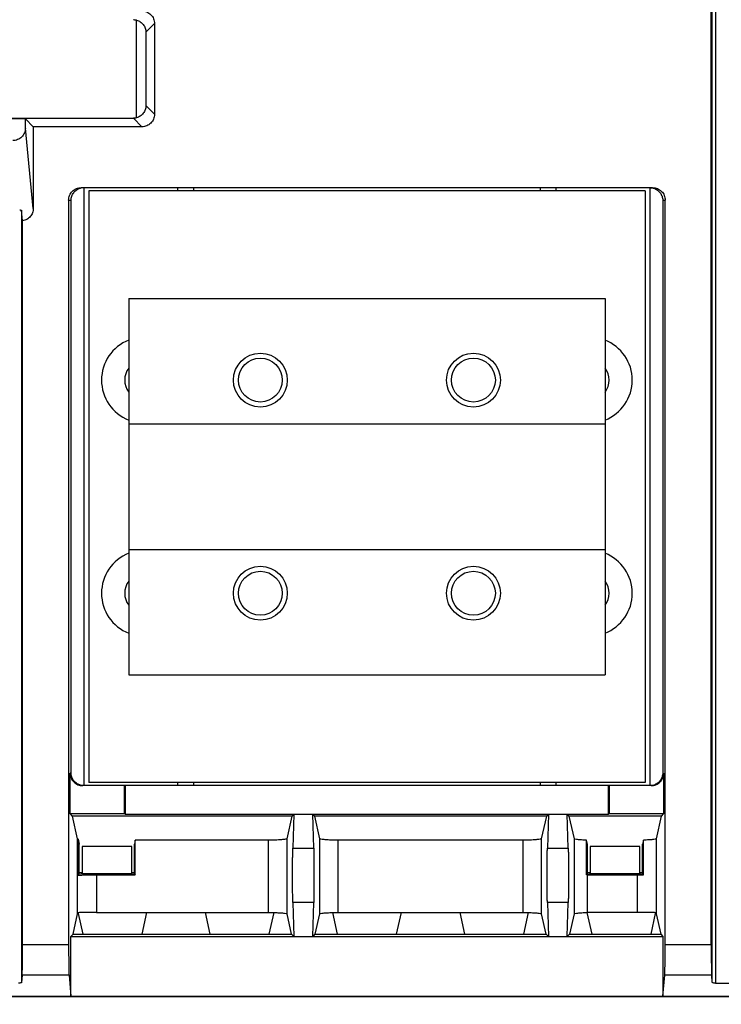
# Model space of a CAD drawing. Extents: x 0 to 17, y 0 to 11.
# Tile 11 of 67: x 2.724 to 3.349, y 7.757 to 8.633. Entities that reach past the tile are written whole.
import ezdxf

# ---------------------------------------------------------------- set-up
doc = ezdxf.new("R2010")
doc.units = 0
doc.header["$LTSCALE"] = 0.935
doc.layers.get('0').update_dxf_attribs({"linetype": 'CONTINUOUS'})

msp = doc.modelspace()

# ---------------------------------------------------------------- linework, layer by layer
at = {"color": 7, "linetype": 'CONTINUOUS'}
for p, q in [((3.34081, 7.77607), (3.3408, 9.40219)), ((3.34359, 9.40276), (3.34359, 7.7755)), ((3.33988, 7.80975), (3.33988, 9.3685)), ((2.82843, 8.54551), (2.82843, 8.63244)), ((2.83668, 8.62166), (2.84434, 8.62932)), ((2.83668, 8.62166), (2.83668, 8.55628)), ((2.84434, 8.62932), (2.84434, 8.54862)), ((2.84434, 8.54862), (2.83668, 8.55628)), ((2.59986, 8.54512), (2.82553, 8.54512)), ((2.72943, 8.54454), (2.69596, 8.54454)), ((2.72943, 8.53633), (2.72943, 8.54454)), ((2.73648, 8.53746), (2.72943, 8.54454)), ((2.82553, 8.54512), (2.83319, 8.53746)), ((2.73648, 8.46486), (2.72943, 8.53633)), ((2.73648, 8.53746), (2.73648, 8.46486)), ((2.83319, 8.53746), (2.73648, 8.53746)), ((3.28773, 8.4833), (2.77907, 8.4833)), ((2.78142, 8.4833), (2.78142, 7.95121)), ((2.86524, 8.48042), (2.86524, 8.4833)), ((2.87918, 8.4833), (2.87918, 8.48042)), ((3.18761, 8.4833), (3.18761, 8.48042)), ((3.20156, 8.4833), (3.20156, 8.48042)), ((3.28556, 7.95121), (3.28556, 8.4833)), ((2.78576, 8.48042), (2.78576, 7.95408)), ((3.28103, 8.48042), (2.78576, 8.48042)), ((3.28103, 8.48042), (3.28103, 7.95408)), ((2.76791, 8.47214), (2.76791, 7.80975)), ((2.76791, 8.47214), (2.77008, 8.47214)), ((2.77008, 7.96236), (2.77008, 8.47214)), ((3.29672, 8.47214), (3.29672, 7.96236)), ((3.29672, 8.47214), (3.29888, 8.47214)), ((3.29888, 7.80975), (3.29888, 8.47214)), ((2.72691, 8.45382), (2.72599, 8.46317)), ((2.72599, 8.46317), (2.72599, 7.77607)), ((2.72692, 7.80975), (2.72691, 8.45382)), ((2.82145, 8.38458), (2.82145, 8.27303)), ((2.82145, 8.38458), (3.24534, 8.38458)), ((3.24534, 8.38458), (3.24534, 8.27303)), ((2.82145, 8.27303), (2.82145, 8.16148)), ((2.82145, 8.27303), (3.24533, 8.27303)), ((3.24533, 8.27303), (3.24533, 8.16148)), ((2.82145, 8.16148), (2.82145, 8.04993)), ((2.82145, 8.16148), (3.24533, 8.16148)), ((3.24534, 8.16148), (3.24534, 8.04993)), ((2.82145, 8.04993), (3.24534, 8.04993)), ((2.76929, 7.92627), (2.76929, 7.96236)), ((2.77008, 7.96236), (2.76929, 7.96236)), ((3.2975, 7.96236), (3.29672, 7.96236)), ((3.2975, 7.96236), (3.2975, 7.92627)), ((3.28634, 7.95121), (2.78045, 7.95121)), ((3.28103, 7.95408), (2.78576, 7.95408)), ((2.81769, 7.92627), (2.81769, 7.95121)), ((2.81826, 7.95121), (2.81826, 7.9257)), ((2.86524, 7.95121), (2.86524, 7.95408)), ((2.87918, 7.95408), (2.87918, 7.95121)), ((3.18761, 7.95408), (3.18761, 7.95121)), ((3.20156, 7.95408), (3.20156, 7.95121)), ((3.24854, 7.9257), (3.24854, 7.95121)), ((3.2491, 7.95121), (3.2491, 7.92627)), ((2.77141, 7.92415), (2.76929, 7.92627)), ((2.76929, 7.92627), (2.81769, 7.92627)), ((2.77589, 7.90396), (2.77141, 7.92415)), ((2.96685, 7.92415), (2.77141, 7.92415)), ((2.81769, 7.92627), (2.81826, 7.9257)), ((2.81826, 7.9257), (3.24854, 7.9257)), ((2.96237, 7.90396), (2.96685, 7.92415)), ((2.96685, 7.92415), (2.9684, 7.9257)), ((2.9684, 7.9257), (2.96749, 7.89548)), ((2.98513, 7.9257), (2.98668, 7.92415)), ((2.98605, 7.89548), (2.98513, 7.9257)), ((2.98668, 7.92415), (2.99116, 7.90396)), ((3.19341, 7.92415), (2.98668, 7.92415)), ((3.18893, 7.90396), (3.19341, 7.92415)), ((3.19341, 7.92415), (3.19496, 7.9257)), ((3.19496, 7.9257), (3.19404, 7.89548)), ((3.21169, 7.9257), (3.21324, 7.92415)), ((3.2126, 7.89548), (3.21169, 7.9257)), ((3.29539, 7.92415), (3.21324, 7.92415)), ((3.21324, 7.92415), (3.21773, 7.9039)), ((3.24854, 7.9257), (3.2491, 7.92627)), ((3.2491, 7.92627), (3.2975, 7.92627)), ((3.29539, 7.92415), (3.29091, 7.90396)), ((3.2975, 7.92627), (3.29539, 7.92415)), ((2.77589, 7.83705), (2.77589, 7.90394)), ((2.7764, 7.90365), (2.77743, 7.89902)), ((2.7764, 7.90364), (2.7764, 7.87156)), ((2.96237, 7.83705), (2.96237, 7.90396)), ((2.99116, 7.90396), (2.99116, 7.83705)), ((3.18893, 7.83705), (3.18893, 7.90396)), ((3.21773, 7.9039), (3.21773, 7.83711)), ((3.29091, 7.90396), (3.29091, 7.83705)), ((2.77743, 7.87259), (2.77743, 7.89901)), ((2.82405, 7.897), (2.77982, 7.897)), ((2.77982, 7.89699), (2.77982, 7.87358)), ((2.82405, 7.87358), (2.82405, 7.897)), ((2.82725, 7.90266), (2.82644, 7.89902)), ((2.82644, 7.87259), (2.82644, 7.89902)), ((2.82725, 7.87178), (2.82725, 7.90266)), ((2.94564, 7.90266), (2.82725, 7.90266)), ((2.94564, 7.90266), (2.94564, 7.83835)), ((2.96749, 7.89548), (2.98605, 7.89548)), ((3.00789, 7.83835), (3.00789, 7.90266)), ((3.1722, 7.90266), (3.00789, 7.90266)), ((3.1722, 7.90266), (3.1722, 7.83835)), ((3.19404, 7.89548), (3.2126, 7.89548)), ((3.22981, 7.89902), (3.229, 7.90268)), ((3.229, 7.87178), (3.229, 7.90268)), ((3.22981, 7.87259), (3.22981, 7.89902)), ((3.27643, 7.897), (3.2322, 7.897)), ((3.2322, 7.897), (3.2322, 7.87359)), ((3.27643, 7.87359), (3.27643, 7.897)), ((3.27965, 7.90274), (3.27882, 7.89902)), ((3.27882, 7.87259), (3.27882, 7.89902)), ((3.27965, 7.87177), (3.27965, 7.90274)), ((2.7764, 7.87156), (2.77743, 7.87259)), ((2.77967, 7.87358), (2.77743, 7.87405)), ((2.77743, 7.87259), (2.77967, 7.87304)), ((2.77967, 7.87304), (2.77967, 7.87358)), ((2.77967, 7.87304), (2.8242, 7.87304)), ((2.79262, 7.87178), (2.79262, 7.83835)), ((2.79262, 7.87178), (2.82725, 7.87178)), ((2.8242, 7.87304), (2.82405, 7.87358)), ((2.82644, 7.87405), (2.8242, 7.87358)), ((2.8242, 7.87304), (2.82644, 7.87259)), ((2.82644, 7.87259), (2.82725, 7.87178)), ((3.229, 7.87178), (3.22981, 7.87259)), ((3.2297, 7.87178), (3.27418, 7.87178)), ((3.2297, 7.83835), (3.2297, 7.87178)), ((3.23206, 7.87359), (3.22981, 7.87405)), ((3.22981, 7.87259), (3.23206, 7.87304)), ((3.23206, 7.87304), (3.23206, 7.87359)), ((3.23206, 7.87304), (3.27658, 7.87304)), ((3.27418, 7.83835), (3.27418, 7.87178)), ((3.27658, 7.87304), (3.27643, 7.87359)), ((3.27882, 7.87405), (3.27658, 7.87359)), ((3.27658, 7.87304), (3.27882, 7.87259)), ((3.27882, 7.87259), (3.27965, 7.87177)), ((2.96749, 7.84717), (2.9684, 7.81695)), ((2.98605, 7.84717), (2.96749, 7.84717)), ((2.98513, 7.81695), (2.98605, 7.84717)), ((3.2126, 7.84717), (3.19404, 7.84717)), ((3.19404, 7.84717), (3.19496, 7.81695)), ((3.21169, 7.81695), (3.2126, 7.84717)), ((2.77189, 7.81905), (2.77589, 7.83705)), ((2.77639, 7.83813), (2.77639, 7.83735)), ((2.77639, 7.83735), (2.78045, 7.81905)), ((2.79262, 7.83835), (2.94564, 7.83835)), ((2.83325, 7.81905), (2.83753, 7.83835)), ((2.88945, 7.83835), (2.89373, 7.81905)), ((2.94652, 7.81905), (2.95079, 7.83833)), ((2.96637, 7.81905), (2.96237, 7.83705)), ((2.99116, 7.83705), (2.98717, 7.81905)), ((3.00274, 7.83828), (3.00701, 7.81905)), ((3.00789, 7.83835), (3.1722, 7.83835)), ((3.0598, 7.81905), (3.06408, 7.83835)), ((3.11601, 7.83835), (3.12029, 7.81905)), ((3.17308, 7.81905), (3.17734, 7.83833)), ((3.19292, 7.81905), (3.18893, 7.83705)), ((3.21773, 7.83711), (3.21372, 7.81905)), ((3.22929, 7.83834), (3.23356, 7.81905)), ((3.27418, 7.83835), (3.2297, 7.83835)), ((3.28636, 7.81905), (3.29041, 7.83735)), ((3.29041, 7.83735), (3.29041, 7.83813)), ((3.29091, 7.83705), (3.2949, 7.81905)), ((2.76986, 7.81695), (2.77189, 7.81905)), ((2.76986, 7.76396), (2.76986, 7.81695)), ((2.76986, 7.81695), (3.29694, 7.81695)), ((2.77189, 7.81905), (2.96637, 7.81905)), ((2.9684, 7.81695), (2.96637, 7.81905)), ((2.98717, 7.81905), (2.98513, 7.81695)), ((2.98717, 7.81905), (3.19292, 7.81905)), ((3.19496, 7.81695), (3.19292, 7.81905)), ((3.21372, 7.81905), (3.21169, 7.81695)), ((3.21372, 7.81905), (3.2949, 7.81905)), ((3.2949, 7.81905), (3.29694, 7.81695)), ((3.29694, 7.81695), (3.29694, 7.76396)), ((2.72692, 7.80975), (2.76791, 7.80975)), ((3.29888, 7.80975), (3.33988, 7.80975)), ((2.72653, 7.78244), (2.72599, 7.77607)), ((2.7683, 7.78244), (2.72653, 7.78244)), ((2.7683, 7.78244), (2.76986, 7.76396)), ((3.29694, 7.76396), (3.29849, 7.78244)), ((3.34027, 7.78244), (3.29849, 7.78244)), ((3.34081, 7.77607), (3.34027, 7.78244)), ((3.34359, 7.7755), (3.36461, 7.7755)), ((1.27372, 7.76366), (6.71729, 7.76368)), ((1.27401, 7.76396), (6.717, 7.76397))]:
    msp.add_line(p, q, dxfattribs=at)
for centre, radius in [((2.93858, 8.31207), 0.02398), ((3.12821, 8.31207), 0.02398), ((2.93858, 8.31207), 0.01952), ((3.12821, 8.31207), 0.01952), ((2.93858, 8.12244), 0.02398), ((2.93858, 8.12244), 0.01952), ((3.12821, 8.12244), 0.02398), ((3.12821, 8.12244), 0.01952)]:
    msp.add_circle(centre, radius, dxfattribs=at)
for centre, radius, start, end in [((2.8354, 8.31207), 0.03821, 111.41156, 248.58844), ((3.23139, 8.31207), 0.03821, 291.40922, 68.59078), ((2.8354, 8.31207), 0.01757, 142.57614, 217.42384), ((3.23139, 8.31207), 0.01757, 322.56172, 37.43827), ((2.8354, 8.12244), 0.03821, 111.41231, 248.58769), ((3.23139, 8.12244), 0.03821, 291.40848, 68.59153), ((2.8354, 8.12244), 0.01757, 142.57877, 217.42122), ((3.2314, 8.12244), 0.01757, 322.55909, 37.44089)]:
    msp.add_arc(centre, radius, start, end, dxfattribs=at)
at = {"color": 4, "linetype": 'CONTINUOUS'}
msp.add_open_spline([(0.2175, 10.8), (0.2175, 10.8), (0.2175, 10.8), (0.21751, 10.8), (0.21752, 10.8), (0.21753, 10.8), (0.21755, 10.8), (0.21757, 10.8), (0.21759, 10.8), (0.21764, 10.8), (0.21769, 10.8), (0.21775, 10.8), (0.21782, 10.8), (0.2179, 10.8), (0.218, 10.8), (0.21813, 10.8), (0.2183, 10.8), (0.21851, 10.8), (0.21876, 10.8), (0.21901, 10.8), (0.21927, 10.8), (0.2196, 10.8), (0.22002, 10.8), (0.22053, 10.8), (0.22103, 10.8), (0.22171, 10.8), (0.22255, 10.8), (0.22356, 10.8), (0.22457, 10.8), (0.22558, 10.8), (0.22659, 10.8), (0.22793, 10.8), (0.22962, 10.8), (0.23164, 10.8), (0.23366, 10.8), (0.23568, 10.8), (0.2377, 10.8), (0.23972, 10.8), (0.24241, 10.8), (0.24577, 10.8), (0.24981, 10.8), (0.25385, 10.8), (0.25789, 10.8), (0.26193, 10.8), (0.26732, 10.8), (0.27405, 10.8), (0.28213, 10.8), (0.29021, 10.8), (0.29828, 10.8), (0.30636, 10.8), (0.31444, 10.8), (0.32252, 10.8), (0.33329, 10.8), (0.34676, 10.8), (0.36291, 10.8), (0.37907, 10.8), (0.39523, 10.8), (0.41138, 10.8), (0.42754, 10.8), (0.44908, 10.8), (0.47601, 10.8), (0.50832, 10.8), (0.54064, 10.8), (0.57295, 10.8), (0.60527, 10.8), (0.63758, 10.8), (0.66989, 10.8), (0.70221, 10.8), (0.74529, 10.8), (0.79915, 10.8), (0.86378, 10.8), (0.9284, 10.8), (0.99303, 10.8), (1.05766, 10.8), (1.12229, 10.8), (1.18691, 10.8), (1.27308, 10.8), (1.3808, 10.8), (1.51005, 10.8), (1.63931, 10.8), (1.76856, 10.8), (1.89782, 10.8), (2.02707, 10.8), (2.15633, 10.8), (2.28558, 10.8), (2.41484, 10.8), (2.58718, 10.8), (2.8026, 10.8), (3.06111, 10.8), (3.31962, 10.8), (3.57813, 10.8), (3.83664, 10.8), (4.09516, 10.8), (4.35367, 10.8), (4.61218, 10.8), (4.95686, 10.8), (5.38771, 10.8), (5.90473, 10.8), (6.42175, 10.8), (6.93877, 10.8), (7.45579, 10.8), (7.97281, 10.8), (8.48983, 10.8), (9.00685, 10.8), (9.52387, 10.8), (10.04089, 10.8), (10.55791, 10.8), (11.07493, 10.8), (11.59196, 10.8), (12.02281, 10.8), (12.36749, 10.8), (12.626, 10.8), (12.88451, 10.8), (13.14302, 10.8), (13.40153, 10.8), (13.66004, 10.8), (13.91855, 10.8), (14.17706, 10.8), (14.39248, 10.8), (14.56482, 10.8), (14.69408, 10.8), (14.82334, 10.8), (14.95259, 10.8), (15.08185, 10.8), (15.2111, 10.8), (15.34036, 10.8), (15.46961, 10.8), (15.59887, 10.8), (15.70658, 10.8), (15.79275, 10.8), (15.85738, 10.8), (15.922, 10.8), (15.98663, 10.8), (16.05126, 10.8), (16.11589, 10.8), (16.18051, 10.8), (16.23437, 10.8), (16.27746, 10.8), (16.30977, 10.8), (16.34208, 10.8), (16.3744, 10.8), (16.40671, 10.8), (16.43902, 10.8), (16.47134, 10.8), (16.50365, 10.8), (16.53058, 10.8), (16.55212, 10.8), (16.56828, 10.8), (16.58444, 10.8), (16.60059, 10.8), (16.61675, 10.8), (16.63291, 10.8), (16.64637, 10.8), (16.65714, 10.8), (16.66522, 10.8), (16.6733, 10.8), (16.68138, 10.8), (16.68946, 10.8), (16.69754, 10.8), (16.70561, 10.8), (16.71235, 10.8), (16.71773, 10.8), (16.72177, 10.8), (16.72581, 10.8), (16.72985, 10.8), (16.73389, 10.8), (16.73725, 10.8), (16.73995, 10.8), (16.74197, 10.8), (16.74399, 10.8), (16.74601, 10.8), (16.74803, 10.8), (16.75005, 10.8), (16.75173, 10.8), (16.75307, 10.8), (16.75408, 10.8), (16.75509, 10.8), (16.7561, 10.8), (16.75711, 10.8), (16.75796, 10.8), (16.75863, 10.8), (16.75913, 10.8), (16.75964, 10.8), (16.76006, 10.8), (16.7604, 10.8), (16.76065, 10.8), (16.7609, 10.8), (16.76115, 10.8), (16.76136, 10.8), (16.76153, 10.8), (16.76166, 10.8), (16.76176, 10.8), (16.76185, 10.8), (16.76191, 10.8), (16.76197, 10.8), (16.76203, 10.8), (16.76207, 10.8), (16.76209, 10.8), (16.76212, 10.8), (16.76213, 10.8), (16.76214, 10.8), (16.76215, 10.8), (16.76216, 10.8), (16.76216, 10.8), (16.76216, 10.8), (16.76216, 10.79999), (16.76216, 10.79999), (16.76216, 10.79998), (16.76216, 10.79997), (16.76216, 10.79996), (16.76216, 10.79994), (16.76216, 10.79991), (16.76216, 10.79988), (16.76216, 10.79984), (16.76216, 10.7998), (16.76216, 10.79974), (16.76216, 10.79968), (16.76216, 10.79959), (16.76216, 10.79949), (16.76216, 10.79935), (16.76216, 10.79919), (16.76216, 10.79903), (16.76216, 10.79887), (16.76216, 10.79865), (16.76216, 10.79838), (16.76216, 10.79805), (16.76216, 10.79773), (16.76216, 10.7973), (16.76216, 10.79676), (16.76216, 10.79611), (16.76216, 10.79546), (16.76216, 10.79481), (16.76216, 10.79416), (16.76216, 10.7933), (16.76216, 10.79222), (16.76216, 10.79092), (16.76216, 10.78963), (16.76216, 10.78833), (16.76216, 10.78703), (16.76216, 10.78574), (16.76216, 10.78401), (16.76216, 10.78185), (16.76216, 10.77925), (16.76216, 10.77666), (16.76216, 10.77407), (16.76216, 10.77147), (16.76216, 10.76801), (16.76216, 10.76369), (16.76216, 10.75851), (16.76216, 10.75332), (16.76216, 10.74813), (16.76216, 10.74295), (16.76216, 10.73776), (16.76216, 10.73257), (16.76216, 10.72566), (16.76216, 10.71701), (16.76216, 10.70664), (16.76216, 10.69626), (16.76216, 10.68589), (16.76216, 10.67552), (16.76216, 10.66514), (16.76216, 10.65131), (16.76216, 10.63402), (16.76216, 10.61328), (16.76216, 10.59253), (16.76216, 10.57178), (16.76216, 10.55103), (16.76216, 10.53029), (16.76216, 10.50954), (16.76216, 10.48879), (16.76216, 10.46113), (16.76216, 10.42655), (16.76216, 10.38506), (16.76216, 10.34356), (16.76216, 10.30207), (16.76216, 10.26057), (16.76216, 10.21908), (16.76216, 10.17758), (16.76216, 10.12226), (16.76216, 10.0531), (16.76216, 9.97011), (16.76216, 9.88712), (16.76216, 9.80414), (16.76216, 9.72115), (16.76216, 9.63816), (16.76216, 9.55517), (16.76216, 9.47218), (16.76216, 9.38919), (16.76216, 9.27854), (16.76216, 9.14023), (16.76216, 8.97425), (16.76216, 8.80827), (16.76216, 8.64229), (16.76216, 8.47632), (16.76216, 8.31034), (16.76216, 8.14436), (16.76216, 7.97838), (16.76216, 7.75708), (16.76216, 7.48045), (16.76216, 7.1485), (16.76216, 6.81654), (16.76216, 6.48459), (16.76216, 6.15263), (16.76216, 5.82068), (16.76216, 5.48872), (16.76216, 5.15677), (16.76216, 4.82481), (16.76216, 4.49286), (16.76216, 4.1609), (16.76216, 3.82895), (16.76216, 3.49699), (16.76216, 3.22037), (16.76216, 2.99906), (16.76216, 2.83309), (16.76216, 2.66711), (16.76216, 2.50113), (16.76216, 2.33515), (16.76216, 2.16918), (16.76216, 2.0032), (16.76216, 1.83722), (16.76216, 1.69891), (16.76216, 1.58825), (16.76216, 1.50527), (16.76216, 1.42228), (16.76216, 1.33929), (16.76216, 1.2563), (16.76216, 1.17331), (16.76216, 1.09032), (16.76216, 1.00733), (16.76216, 0.92435), (16.76216, 0.85519), (16.76216, 0.79986), (16.76216, 0.75837), (16.76216, 0.71687), (16.76216, 0.67538), (16.76216, 0.63388), (16.76216, 0.59239), (16.76216, 0.5509), (16.76216, 0.51632), (16.76216, 0.48865), (16.76216, 0.46791), (16.76216, 0.44716), (16.76216, 0.42641), (16.76216, 0.40567), (16.76216, 0.38492), (16.76216, 0.36417), (16.76216, 0.34342), (16.76216, 0.32613), (16.76216, 0.3123), (16.76216, 0.30193), (16.76216, 0.29156), (16.76216, 0.28118), (16.76216, 0.27081), (16.76216, 0.26044), (16.76216, 0.25179), (16.76216, 0.24488), (16.76216, 0.23969), (16.76216, 0.2345), (16.76216, 0.22931), (16.76216, 0.22413), (16.76216, 0.21894), (16.76216, 0.21375), (16.76216, 0.20943), (16.76216, 0.20597), (16.76216, 0.20338), (16.76216, 0.20079), (16.76216, 0.19819), (16.76216, 0.1956), (16.76216, 0.19344), (16.76216, 0.19171), (16.76216, 0.19041), (16.76216, 0.18912), (16.76216, 0.18782), (16.76216, 0.18652), (16.76216, 0.18523), (16.76216, 0.18415), (16.76216, 0.18328), (16.76216, 0.18263), (16.76216, 0.18199), (16.76216, 0.18134), (16.76216, 0.18069), (16.76216, 0.18015), (16.76216, 0.17972), (16.76216, 0.17939), (16.76216, 0.17907), (16.76216, 0.1788), (16.76216, 0.17858), (16.76216, 0.17842), (16.76216, 0.17826), (16.76216, 0.1781), (16.76216, 0.17796), (16.76216, 0.17785), (16.76216, 0.17777), (16.76216, 0.1777), (16.76216, 0.17765), (16.76216, 0.17761), (16.76216, 0.17757), (16.76216, 0.17753), (16.76216, 0.17751), (16.76216, 0.17749), (16.76216, 0.17748), (16.76216, 0.17747), (16.76216, 0.17746), (16.76216, 0.17745), (16.76216, 0.17745), (16.76216, 0.17745), (16.76216, 0.17745), (16.76215, 0.17745), (16.76214, 0.17745), (16.76213, 0.17745), (16.76212, 0.17745), (16.76209, 0.17745), (16.76207, 0.17745), (16.76203, 0.17745), (16.76197, 0.17745), (16.76191, 0.17745), (16.76185, 0.17745), (16.76176, 0.17745), (16.76166, 0.17745), (16.76153, 0.17745), (16.76136, 0.17745), (16.76115, 0.17745), (16.7609, 0.17745), (16.76065, 0.17745), (16.7604, 0.17745), (16.76006, 0.17745), (16.75964, 0.17745), (16.75913, 0.17745), (16.75863, 0.17745), (16.75796, 0.17745), (16.75711, 0.17745), (16.7561, 0.17745), (16.75509, 0.17745), (16.75408, 0.17745), (16.75307, 0.17745), (16.75173, 0.17745), (16.75005, 0.17745), (16.74803, 0.17745), (16.74601, 0.17745), (16.74399, 0.17745), (16.74197, 0.17745), (16.73995, 0.17745), (16.73725, 0.17745), (16.73389, 0.17745), (16.72985, 0.17745), (16.72581, 0.17745), (16.72177, 0.17745), (16.71773, 0.17745), (16.71235, 0.17745), (16.70561, 0.17745), (16.69754, 0.17745), (16.68946, 0.17745), (16.68138, 0.17745), (16.6733, 0.17745), (16.66522, 0.17745), (16.65714, 0.17745), (16.64637, 0.17745), (16.63291, 0.17745), (16.61675, 0.17745), (16.60059, 0.17745), (16.58444, 0.17745), (16.56828, 0.17745), (16.55212, 0.17745), (16.53058, 0.17745), (16.50365, 0.17745), (16.47134, 0.17745), (16.43902, 0.17745), (16.40671, 0.17745), (16.3744, 0.17745), (16.34208, 0.17745), (16.30977, 0.17745), (16.27746, 0.17745), (16.23437, 0.17745), (16.18051, 0.17745), (16.11589, 0.17745), (16.05126, 0.17745), (15.98663, 0.17745), (15.922, 0.17745), (15.85738, 0.17745), (15.79275, 0.17745), (15.70658, 0.17745), (15.59887, 0.17745), (15.46961, 0.17745), (15.34036, 0.17745), (15.2111, 0.17745), (15.08185, 0.17745), (14.95259, 0.17745), (14.82334, 0.17745), (14.69408, 0.17745), (14.56482, 0.17745), (14.39248, 0.17745), (14.17706, 0.17745), (13.91855, 0.17745), (13.66004, 0.17745), (13.40153, 0.17745), (13.14302, 0.17745), (12.88451, 0.17745), (12.626, 0.17745), (12.36749, 0.17745), (12.02281, 0.17745), (11.59196, 0.17745), (11.07493, 0.17745), (10.55791, 0.17745), (10.04089, 0.17745), (9.52387, 0.17745), (9.00685, 0.17745), (8.48983, 0.17745), (7.97281, 0.17745), (7.45579, 0.17745), (6.93877, 0.17745), (6.42175, 0.17745), (5.90473, 0.17745), (5.38771, 0.17745), (4.95686, 0.17745), (4.61218, 0.17745), (4.35367, 0.17745), (4.09516, 0.17745), (3.83664, 0.17745), (3.57813, 0.17745), (3.31962, 0.17745), (3.06111, 0.17745), (2.8026, 0.17745), (2.58718, 0.17745), (2.41484, 0.17745), (2.28558, 0.17745), (2.15633, 0.17745), (2.02707, 0.17745), (1.89782, 0.17745), (1.76856, 0.17745), (1.63931, 0.17745), (1.51005, 0.17745), (1.3808, 0.17745), (1.27308, 0.17745), (1.18691, 0.17745), (1.12229, 0.17745), (1.05766, 0.17745), (0.99303, 0.17745), (0.9284, 0.17745), (0.86378, 0.17745), (0.79915, 0.17745), (0.74529, 0.17745), (0.70221, 0.17745), (0.66989, 0.17745), (0.63758, 0.17745), (0.60527, 0.17745), (0.57295, 0.17745), (0.54064, 0.17745), (0.50832, 0.17745), (0.47601, 0.17745), (0.44908, 0.17745), (0.42754, 0.17745), (0.41138, 0.17745), (0.39523, 0.17745), (0.37907, 0.17745), (0.36291, 0.17745), (0.34676, 0.17745), (0.33329, 0.17745), (0.32252, 0.17745), (0.31444, 0.17745), (0.30636, 0.17745), (0.29828, 0.17745), (0.29021, 0.17745), (0.28213, 0.17745), (0.27405, 0.17745), (0.26732, 0.17745), (0.26193, 0.17745), (0.25789, 0.17745), (0.25385, 0.17745), (0.24981, 0.17745), (0.24577, 0.17745), (0.24241, 0.17745), (0.23972, 0.17745), (0.2377, 0.17745), (0.23568, 0.17745), (0.23366, 0.17745), (0.23164, 0.17745), (0.22962, 0.17745), (0.22793, 0.17745), (0.22659, 0.17745), (0.22558, 0.17745), (0.22457, 0.17745), (0.22356, 0.17745), (0.22255, 0.17745), (0.22171, 0.17745), (0.22103, 0.17745), (0.22053, 0.17745), (0.22002, 0.17745), (0.2196, 0.17745), (0.21927, 0.17745), (0.21901, 0.17745), (0.21876, 0.17745), (0.21851, 0.17745), (0.2183, 0.17745), (0.21813, 0.17745), (0.218, 0.17745), (0.2179, 0.17745), (0.21782, 0.17745), (0.21775, 0.17745), (0.21769, 0.17745), (0.21764, 0.17745), (0.21759, 0.17745), (0.21757, 0.17745), (0.21755, 0.17745), (0.21753, 0.17745), (0.21752, 0.17745), (0.21751, 0.17745), (0.2175, 0.17745), (0.2175, 0.17745), (0.2175, 0.17745), (0.2175, 0.17745), (0.2175, 0.17746), (0.2175, 0.17747), (0.2175, 0.17748), (0.2175, 0.17749), (0.2175, 0.17751), (0.2175, 0.17753), (0.2175, 0.17757), (0.2175, 0.17761), (0.2175, 0.17765), (0.2175, 0.1777), (0.2175, 0.17777), (0.2175, 0.17785), (0.2175, 0.17796), (0.2175, 0.1781), (0.2175, 0.17826), (0.2175, 0.17842), (0.2175, 0.17858), (0.2175, 0.1788), (0.2175, 0.17907), (0.2175, 0.17939), (0.2175, 0.17972), (0.2175, 0.18015), (0.2175, 0.18069), (0.2175, 0.18134), (0.2175, 0.18199), (0.2175, 0.18263), (0.2175, 0.18328), (0.2175, 0.18415), (0.2175, 0.18523), (0.2175, 0.18652), (0.2175, 0.18782), (0.2175, 0.18912), (0.2175, 0.19041), (0.2175, 0.19171), (0.2175, 0.19344), (0.2175, 0.1956), (0.2175, 0.19819), (0.2175, 0.20079), (0.2175, 0.20338), (0.2175, 0.20597), (0.2175, 0.20943), (0.2175, 0.21375), (0.2175, 0.21894), (0.2175, 0.22413), (0.2175, 0.22931), (0.2175, 0.2345), (0.2175, 0.23969), (0.2175, 0.24488), (0.2175, 0.25179), (0.2175, 0.26044), (0.2175, 0.27081), (0.2175, 0.28118), (0.2175, 0.29156), (0.2175, 0.30193), (0.2175, 0.3123), (0.2175, 0.32613), (0.2175, 0.34342), (0.2175, 0.36417), (0.2175, 0.38492), (0.2175, 0.40567), (0.2175, 0.42641), (0.2175, 0.44716), (0.2175, 0.46791), (0.2175, 0.48865), (0.2175, 0.51632), (0.2175, 0.5509), (0.2175, 0.59239), (0.2175, 0.63388), (0.2175, 0.67538), (0.2175, 0.71687), (0.2175, 0.75837), (0.2175, 0.79986), (0.2175, 0.85519), (0.2175, 0.92435), (0.2175, 1.00733), (0.2175, 1.09032), (0.2175, 1.17331), (0.2175, 1.2563), (0.2175, 1.33929), (0.2175, 1.42228), (0.2175, 1.50527), (0.2175, 1.58825), (0.2175, 1.69891), (0.2175, 1.83722), (0.2175, 2.0032), (0.2175, 2.16918), (0.2175, 2.33515), (0.2175, 2.50113), (0.2175, 2.66711), (0.2175, 2.83309), (0.2175, 2.99906), (0.2175, 3.22037), (0.2175, 3.49699), (0.2175, 3.82895), (0.2175, 4.1609), (0.2175, 4.49286), (0.2175, 4.82481), (0.2175, 5.15677), (0.2175, 5.48872), (0.2175, 5.82068), (0.2175, 6.15263), (0.2175, 6.48459), (0.2175, 6.81654), (0.2175, 7.1485), (0.2175, 7.48045), (0.2175, 7.75708), (0.2175, 7.97838), (0.2175, 8.14436), (0.2175, 8.31034), (0.2175, 8.47632), (0.2175, 8.64229), (0.2175, 8.80827), (0.2175, 8.97425), (0.2175, 9.14023), (0.2175, 9.27854), (0.2175, 9.38919), (0.2175, 9.47218), (0.2175, 9.55517), (0.2175, 9.63816), (0.2175, 9.72115), (0.2175, 9.80414), (0.2175, 9.88712), (0.2175, 9.97011), (0.2175, 10.0531), (0.2175, 10.12226), (0.2175, 10.17758), (0.2175, 10.21908), (0.2175, 10.26057), (0.2175, 10.30207), (0.2175, 10.34356), (0.2175, 10.38506), (0.2175, 10.42655), (0.2175, 10.46113), (0.2175, 10.48879), (0.2175, 10.50954), (0.2175, 10.53029), (0.2175, 10.55103), (0.2175, 10.57178), (0.2175, 10.59253), (0.2175, 10.61328), (0.2175, 10.63402), (0.2175, 10.65131), (0.2175, 10.66514), (0.2175, 10.67552), (0.2175, 10.68589), (0.2175, 10.69626), (0.2175, 10.70664), (0.2175, 10.71701), (0.2175, 10.72566), (0.2175, 10.73257), (0.2175, 10.73776), (0.2175, 10.74295), (0.2175, 10.74813), (0.2175, 10.75332), (0.2175, 10.75851), (0.2175, 10.76369), (0.2175, 10.76801), (0.2175, 10.77147), (0.2175, 10.77407), (0.2175, 10.77666), (0.2175, 10.77925), (0.2175, 10.78185), (0.2175, 10.78401), (0.2175, 10.78574), (0.2175, 10.78703), (0.2175, 10.78833), (0.2175, 10.78963), (0.2175, 10.79092), (0.2175, 10.79222), (0.2175, 10.7933), (0.2175, 10.79416), (0.2175, 10.79481), (0.2175, 10.79546), (0.2175, 10.79611), (0.2175, 10.79676), (0.2175, 10.7973), (0.2175, 10.79773), (0.2175, 10.79805), (0.2175, 10.79838), (0.2175, 10.79865), (0.2175, 10.79887), (0.2175, 10.79903), (0.2175, 10.79919), (0.2175, 10.79935), (0.2175, 10.79949), (0.2175, 10.79959), (0.2175, 10.79968), (0.2175, 10.79974), (0.2175, 10.7998), (0.2175, 10.79984), (0.2175, 10.79988), (0.2175, 10.79991), (0.2175, 10.79994), (0.2175, 10.79996), (0.2175, 10.79997), (0.2175, 10.79998), (0.2175, 10.79999), (0.2175, 10.79999), (0.2175, 10.8), (0.2175, 10.8), (0.2175, 10.8)], degree=3, knots=[0, 0, 0, 0, 0, 0, 0, 0, 0.000001, 0.000001, 0.000001, 0.000002, 0.000003, 0.000004, 0.000005, 0.000006, 0.000008, 0.00001, 0.000011, 0.000015, 0.000019, 0.000023, 0.000027, 0.000031, 0.000038, 0.000046, 0.000053, 0.000061, 0.000076, 0.000092, 0.000107, 0.000122, 0.000137, 0.000153, 0.000183, 0.000214, 0.000244, 0.000275, 0.000305, 0.000336, 0.000366, 0.000427, 0.000488, 0.000549, 0.00061, 0.000671, 0.000732, 0.000854, 0.000977, 0.001099, 0.001221, 0.001343, 0.001465, 0.001587, 0.001709, 0.001953, 0.002197, 0.002441, 0.002686, 0.00293, 0.003174, 0.003418, 0.003906, 0.004395, 0.004883, 0.005371, 0.005859, 0.006348, 0.006836, 0.007324, 0.007812, 0.008789, 0.009766, 0.010742, 0.011719, 0.012695, 0.013672, 0.014648, 0.015625, 0.017578, 0.019531, 0.021484, 0.023438, 0.025391, 0.027344, 0.029297, 0.03125, 0.033203, 0.035156, 0.039062, 0.042969, 0.046875, 0.050781, 0.054688, 0.058594, 0.0625, 0.066406, 0.070312, 0.078125, 0.085938, 0.09375, 0.101562, 0.109375, 0.117188, 0.125, 0.132812, 0.140625, 0.148438, 0.15625, 0.164062, 0.171875, 0.179688, 0.183594, 0.1875, 0.191406, 0.195312, 0.199219, 0.203125, 0.207031, 0.210938, 0.214844, 0.216797, 0.21875, 0.220703, 0.222656, 0.224609, 0.226562, 0.228516, 0.230469, 0.232422, 0.234375, 0.235352, 0.236328, 0.237305, 0.238281, 0.239258, 0.240234, 0.241211, 0.242188, 0.242676, 0.243164, 0.243652, 0.244141, 0.244629, 0.245117, 0.245605, 0.246094, 0.246582, 0.246826, 0.24707, 0.247314, 0.247559, 0.247803, 0.248047, 0.248291, 0.248413, 0.248535, 0.248657, 0.248779, 0.248901, 0.249023, 0.249146, 0.249268, 0.249329, 0.24939, 0.249451, 0.249512, 0.249573, 0.249634, 0.249664, 0.249695, 0.249725, 0.249756, 0.249786, 0.249817, 0.249847, 0.249863, 0.249878, 0.249893, 0.249908, 0.249924, 0.249939, 0.249947, 0.249954, 0.249962, 0.249969, 0.249973, 0.249977, 0.249981, 0.249985, 0.249989, 0.24999, 0.249992, 0.249994, 0.249995, 0.249996, 0.249997, 0.249998, 0.249999, 0.249999, 0.249999, 0.25, 0.25, 0.25, 0.25, 0.25, 0.25, 0.25, 0.25, 0.25, 0.250001, 0.250001, 0.250001, 0.250002, 0.250003, 0.250004, 0.250005, 0.250006, 0.250008, 0.25001, 0.250011, 0.250015, 0.250019, 0.250023, 0.250027, 0.250031, 0.250038, 0.250046, 0.250053, 0.250061, 0.250076, 0.250092, 0.250107, 0.250122, 0.250137, 0.250153, 0.250183, 0.250214, 0.250244, 0.250275, 0.250305, 0.250336, 0.250366, 0.250427, 0.250488, 0.250549, 0.25061, 0.250671, 0.250732, 0.250854, 0.250977, 0.251099, 0.251221, 0.251343, 0.251465, 0.251587, 0.251709, 0.251953, 0.252197, 0.252441, 0.252686, 0.25293, 0.253174, 0.253418, 0.253906, 0.254395, 0.254883, 0.255371, 0.255859, 0.256348, 0.256836, 0.257324, 0.257812, 0.258789, 0.259766, 0.260742, 0.261719, 0.262695, 0.263672, 0.264648, 0.265625, 0.267578, 0.269531, 0.271484, 0.273438, 0.275391, 0.277344, 0.279297, 0.28125, 0.283203, 0.285156, 0.289062, 0.292969, 0.296875, 0.300781, 0.304688, 0.308594, 0.3125, 0.316406, 0.320312, 0.328125, 0.335938, 0.34375, 0.351562, 0.359375, 0.367188, 0.375, 0.382812, 0.390625, 0.398438, 0.40625, 0.414062, 0.421875, 0.429688, 0.433594, 0.4375, 0.441406, 0.445312, 0.449219, 0.453125, 0.457031, 0.460938, 0.464844, 0.466797, 0.46875, 0.470703, 0.472656, 0.474609, 0.476562, 0.478516, 0.480469, 0.482422, 0.484375, 0.485352, 0.486328, 0.487305, 0.488281, 0.489258, 0.490234, 0.491211, 0.492188, 0.492676, 0.493164, 0.493652, 0.494141, 0.494629, 0.495117, 0.495605, 0.496094, 0.496582, 0.496826, 0.49707, 0.497314, 0.497559, 0.497803, 0.498047, 0.498291, 0.498413, 0.498535, 0.498657, 0.498779, 0.498901, 0.499023, 0.499146, 0.499268, 0.499329, 0.49939, 0.499451, 0.499512, 0.499573, 0.499634, 0.499664, 0.499695, 0.499725, 0.499756, 0.499786, 0.499817, 0.499847, 0.499863, 0.499878, 0.499893, 0.499908, 0.499924, 0.499939, 0.499947, 0.499954, 0.499962, 0.499969, 0.499973, 0.499977, 0.499981, 0.499985, 0.499989, 0.49999, 0.499992, 0.499994, 0.499995, 0.499996, 0.499997, 0.499998, 0.499999, 0.499999, 0.499999, 0.5, 0.5, 0.5, 0.5, 0.5, 0.5, 0.5, 0.5, 0.5, 0.500001, 0.500001, 0.500001, 0.500002, 0.500003, 0.500004, 0.500005, 0.500006, 0.500008, 0.50001, 0.500011, 0.500015, 0.500019, 0.500023, 0.500027, 0.500031, 0.500038, 0.500046, 0.500053, 0.500061, 0.500076, 0.500092, 0.500107, 0.500122, 0.500137, 0.500153, 0.500183, 0.500214, 0.500244, 0.500275, 0.500305, 0.500336, 0.500366, 0.500427, 0.500488, 0.500549, 0.50061, 0.500671, 0.500732, 0.500854, 0.500977, 0.501099, 0.501221, 0.501343, 0.501465, 0.501587, 0.501709, 0.501953, 0.502197, 0.502441, 0.502686, 0.50293, 0.503174, 0.503418, 0.503906, 0.504395, 0.504883, 0.505371, 0.505859, 0.506348, 0.506836, 0.507324, 0.507812, 0.508789, 0.509766, 0.510742, 0.511719, 0.512695, 0.513672, 0.514648, 0.515625, 0.517578, 0.519531, 0.521484, 0.523438, 0.525391, 0.527344, 0.529297, 0.53125, 0.533203, 0.535156, 0.539062, 0.542969, 0.546875, 0.550781, 0.554688, 0.558594, 0.5625, 0.566406, 0.570312, 0.578125, 0.585938, 0.59375, 0.601562, 0.609375, 0.617188, 0.625, 0.632812, 0.640625, 0.648438, 0.65625, 0.664062, 0.671875, 0.679688, 0.683594, 0.6875, 0.691406, 0.695312, 0.699219, 0.703125, 0.707031, 0.710938, 0.714844, 0.716797, 0.71875, 0.720703, 0.722656, 0.724609, 0.726562, 0.728516, 0.730469, 0.732422, 0.734375, 0.735352, 0.736328, 0.737305, 0.738281, 0.739258, 0.740234, 0.741211, 0.742188, 0.742676, 0.743164, 0.743652, 0.744141, 0.744629, 0.745117, 0.745605, 0.746094, 0.746582, 0.746826, 0.74707, 0.747314, 0.747559, 0.747803, 0.748047, 0.748291, 0.748413, 0.748535, 0.748657, 0.748779, 0.748901, 0.749023, 0.749146, 0.749268, 0.749329, 0.74939, 0.749451, 0.749512, 0.749573, 0.749634, 0.749664, 0.749695, 0.749725, 0.749756, 0.749786, 0.749817, 0.749847, 0.749863, 0.749878, 0.749893, 0.749908, 0.749924, 0.749939, 0.749947, 0.749954, 0.749962, 0.749969, 0.749973, 0.749977, 0.749981, 0.749985, 0.749989, 0.74999, 0.749992, 0.749994, 0.749995, 0.749996, 0.749997, 0.749998, 0.749999, 0.749999, 0.749999, 0.75, 0.75, 0.75, 0.75, 0.75, 0.75, 0.75, 0.75, 0.75, 0.750001, 0.750001, 0.750001, 0.750002, 0.750003, 0.750004, 0.750005, 0.750006, 0.750008, 0.75001, 0.750011, 0.750015, 0.750019, 0.750023, 0.750027, 0.750031, 0.750038, 0.750046, 0.750053, 0.750061, 0.750076, 0.750092, 0.750107, 0.750122, 0.750137, 0.750153, 0.750183, 0.750214, 0.750244, 0.750275, 0.750305, 0.750336, 0.750366, 0.750427, 0.750488, 0.750549, 0.75061, 0.750671, 0.750732, 0.750854, 0.750977, 0.751099, 0.751221, 0.751343, 0.751465, 0.751587, 0.751709, 0.751953, 0.752197, 0.752441, 0.752686, 0.75293, 0.753174, 0.753418, 0.753906, 0.754395, 0.754883, 0.755371, 0.755859, 0.756348, 0.756836, 0.757324, 0.757812, 0.758789, 0.759766, 0.760742, 0.761719, 0.762695, 0.763672, 0.764648, 0.765625, 0.767578, 0.769531, 0.771484, 0.773438, 0.775391, 0.777344, 0.779297, 0.78125, 0.783203, 0.785156, 0.789062, 0.792969, 0.796875, 0.800781, 0.804688, 0.808594, 0.8125, 0.816406, 0.820312, 0.828125, 0.835938, 0.84375, 0.851562, 0.859375, 0.867188, 0.875, 0.882812, 0.890625, 0.898438, 0.90625, 0.914062, 0.921875, 0.929688, 0.933594, 0.9375, 0.941406, 0.945312, 0.949219, 0.953125, 0.957031, 0.960938, 0.964844, 0.966797, 0.96875, 0.970703, 0.972656, 0.974609, 0.976562, 0.978516, 0.980469, 0.982422, 0.984375, 0.985352, 0.986328, 0.987305, 0.988281, 0.989258, 0.990234, 0.991211, 0.992188, 0.992676, 0.993164, 0.993652, 0.994141, 0.994629, 0.995117, 0.995605, 0.996094, 0.996582, 0.996826, 0.99707, 0.997314, 0.997559, 0.997803, 0.998047, 0.998291, 0.998413, 0.998535, 0.998657, 0.998779, 0.998901, 0.999023, 0.999146, 0.999268, 0.999329, 0.99939, 0.999451, 0.999512, 0.999573, 0.999634, 0.999664, 0.999695, 0.999725, 0.999756, 0.999786, 0.999817, 0.999847, 0.999863, 0.999878, 0.999893, 0.999908, 0.999924, 0.999939, 0.999947, 0.999954, 0.999962, 0.999969, 0.999973, 0.999977, 0.999981, 0.999985, 0.999989, 0.99999, 0.999992, 0.999994, 0.999995, 0.999996, 0.999997, 0.999998, 0.999999, 0.999999, 0.999999, 1, 1, 1, 1, 1, 1, 1, 1], dxfattribs=at)
at = {"color": 7, "linetype": 'CONTINUOUS'}
for points, knots in [([(2.83319, 8.64048), (2.83464, 8.64048), (2.83757, 8.6399), (2.84128, 8.63742), (2.84376, 8.63371), (2.84434, 8.63078), (2.84434, 8.62932)], [0, 0, 0, 0, 0.250037, 0.5, 0.749963, 1, 1, 1, 1]), ([(2.82553, 8.63282), (2.82585, 8.63282), (2.8265, 8.63279), (2.82747, 8.63266), (2.82811, 8.63252), (2.82843, 8.63244)], [0, 0, 0, 0, 0.333313, 0.666684, 1, 1, 1, 1]), ([(2.82843, 8.63244), (2.82959, 8.63212), (2.83185, 8.6311), (2.83454, 8.62857), (2.83628, 8.62531), (2.83668, 8.62287), (2.83668, 8.62166)], [0, 0, 0, 0, 0.250003, 0.500003, 0.750003, 1, 1, 1, 1]), ([(2.83668, 8.55628), (2.83668, 8.55507), (2.83628, 8.55263), (2.83454, 8.54937), (2.83185, 8.54684), (2.82959, 8.54582), (2.82843, 8.54551)], [0, 0, 0, 0, 0.249997, 0.499997, 0.749997, 1, 1, 1, 1]), ([(2.82843, 8.54551), (2.82811, 8.54542), (2.82747, 8.54528), (2.8265, 8.54515), (2.82585, 8.54512), (2.82553, 8.54512)], [0, 0, 0, 0, 0.333316, 0.666687, 1, 1, 1, 1]), ([(2.84434, 8.54862), (2.84434, 8.54717), (2.84376, 8.54423), (2.84128, 8.54053), (2.83757, 8.53804), (2.83464, 8.53746), (2.83319, 8.53746)], [0, 0, 0, 0, 0.250037, 0.5, 0.749963, 1, 1, 1, 1]), ([(2.72943, 8.53633), (2.72943, 8.53488), (2.72885, 8.53195), (2.72636, 8.52824), (2.72266, 8.52576), (2.71972, 8.52518), (2.71827, 8.52518)], [0, 0, 0, 0, 0.25, 0.5, 0.75, 1, 1, 1, 1]), ([(2.76791, 8.47214), (2.76791, 8.47359), (2.76849, 8.47652), (2.77097, 8.48023), (2.77468, 8.48271), (2.77762, 8.4833), (2.77907, 8.4833)], [0, 0, 0, 0, 0.250003, 0.499949, 0.749926, 1, 1, 1, 1]), ([(2.77008, 8.47214), (2.7701, 8.47334), (2.77054, 8.47574), (2.77225, 8.4789), (2.77483, 8.48139), (2.77728, 8.48259), (2.77878, 8.48299), (2.77913, 8.48306)], [0, 0, 0, 0, 0.235574, 0.4714, 0.696894, 0.929498, 1, 1, 1, 1]), ([(3.28773, 8.4833), (3.28918, 8.4833), (3.29211, 8.48272), (3.29582, 8.48023), (3.2983, 8.47653), (3.29888, 8.47359), (3.29888, 8.47214)], [0, 0, 0, 0, 0.250074, 0.500051, 0.749997, 1, 1, 1, 1]), ([(3.28778, 8.48303), (3.28815, 8.48295), (3.28966, 8.48254), (3.29208, 8.4813), (3.29458, 8.47883), (3.29626, 8.47571), (3.2967, 8.47334), (3.29672, 8.47214)], [0, 0, 0, 0, 0.075247, 0.308069, 0.530678, 0.763269, 1, 1, 1, 1]), ([(2.73648, 8.46486), (2.73648, 8.46354), (2.736, 8.46088), (2.73393, 8.4574), (2.73079, 8.45486), (2.72822, 8.45401), (2.72691, 8.45382)], [0, 0, 0, 0, 0.250013, 0.499991, 0.749963, 1, 1, 1, 1]), ([(2.72436, 8.4635), (2.72464, 8.46347), (2.72513, 8.46343), (2.72564, 8.46338), (2.72598, 8.46326), (2.72599, 8.46317)], [0, 0, 0, 0, 0.501464, 0.84445, 1, 1, 1, 1]), ([(2.76929, 7.96236), (2.76929, 7.96091), (2.76988, 7.95798), (2.77236, 7.95427), (2.77607, 7.95179), (2.779, 7.95121), (2.78045, 7.95121)], [0, 0, 0, 0, 0.249963, 0.499948, 0.749963, 1, 1, 1, 1]), ([(2.78023, 7.95127), (2.77945, 7.95136), (2.7775, 7.95178), (2.77472, 7.95321), (2.77221, 7.95567), (2.77053, 7.95879), (2.7701, 7.96117), (2.77008, 7.96236)], [0, 0, 0, 0, 0.144632, 0.359942, 0.565476, 0.780414, 1, 1, 1, 1]), ([(3.28634, 7.95121), (3.28779, 7.95121), (3.29073, 7.95179), (3.29444, 7.95427), (3.29692, 7.95798), (3.2975, 7.96091), (3.2975, 7.96236)], [0, 0, 0, 0, 0.250037, 0.500052, 0.750037, 1, 1, 1, 1]), ([(3.29672, 7.96236), (3.2967, 7.96116), (3.29626, 7.95876), (3.29454, 7.9556), (3.29196, 7.95312), (3.28915, 7.95173), (3.28723, 7.95134), (3.28648, 7.95127)], [0, 0, 0, 0, 0.21909, 0.43756, 0.646353, 0.862025, 1, 1, 1, 1]), ([(2.77589, 7.90396), (2.7759, 7.90391), (2.77598, 7.90383), (2.77616, 7.90374), (2.77631, 7.90368), (2.7764, 7.90365)], [0, 0, 0, 0, 0.203987, 0.529583, 1, 1, 1, 1]), ([(2.96237, 7.90396), (2.96227, 7.90349), (2.95992, 7.90348), (2.95699, 7.90286), (2.95158, 7.90276), (2.94775, 7.90266), (2.94564, 7.90266)], [0, 0, 0, 0, 0.085887, 0.3041, 0.624635, 1, 1, 1, 1]), ([(3.00789, 7.90266), (3.00578, 7.90266), (3.00195, 7.90276), (2.99654, 7.90286), (2.99362, 7.90348), (2.99126, 7.90348), (2.99116, 7.90396)], [0, 0, 0, 0, 0.375281, 0.695824, 0.914077, 1, 1, 1, 1]), ([(3.18893, 7.90396), (3.18882, 7.90349), (3.18647, 7.90348), (3.18355, 7.90286), (3.17814, 7.90276), (3.17431, 7.90266), (3.1722, 7.90266)], [0, 0, 0, 0, 0.085887, 0.3041, 0.624635, 1, 1, 1, 1]), ([(3.229, 7.90268), (3.2275, 7.90272), (3.22486, 7.90284), (3.22121, 7.90304), (3.21926, 7.90345), (3.2178, 7.90359), (3.21773, 7.9039)], [0, 0, 0, 0, 0.394706, 0.709786, 0.916715, 1, 1, 1, 1]), ([(3.29091, 7.90396), (3.29084, 7.90365), (3.28938, 7.90351), (3.28743, 7.90309), (3.28379, 7.9029), (3.28115, 7.90278), (3.27965, 7.90274)], [0, 0, 0, 0, 0.083282, 0.290183, 0.605248, 1, 1, 1, 1]), ([(2.96749, 7.84717), (2.96747, 7.84763), (2.96745, 7.8486), (2.96741, 7.85016), (2.96738, 7.85188), (2.96735, 7.85377), (2.96732, 7.85581), (2.9673, 7.85797), (2.96728, 7.86024), (2.96727, 7.86261), (2.96725, 7.86505), (2.96725, 7.86754), (2.96724, 7.87006), (2.96724, 7.87259), (2.96725, 7.87511), (2.96725, 7.8776), (2.96727, 7.88004), (2.96728, 7.8824), (2.9673, 7.88468), (2.96732, 7.88684), (2.96735, 7.88887), (2.96738, 7.89076), (2.96741, 7.89249), (2.96745, 7.89404), (2.96747, 7.89502), (2.96749, 7.89548)], [0, 0, 0, 0, 0.028316, 0.060595, 0.096437, 0.135651, 0.177939, 0.222784, 0.269996, 0.319152, 0.369679, 0.42139, 0.473766, 0.526234, 0.57861, 0.630321, 0.680848, 0.730004, 0.777216, 0.822061, 0.864349, 0.903563, 0.939405, 0.971684, 1, 1, 1, 1]), ([(2.98605, 7.89548), (2.98606, 7.89502), (2.98609, 7.89404), (2.98612, 7.89249), (2.98615, 7.89076), (2.98618, 7.88887), (2.98621, 7.88684), (2.98623, 7.88468), (2.98625, 7.8824), (2.98627, 7.88004), (2.98628, 7.8776), (2.98629, 7.87511), (2.98629, 7.87259), (2.98629, 7.87006), (2.98629, 7.86754), (2.98628, 7.86505), (2.98627, 7.86261), (2.98625, 7.86024), (2.98623, 7.85797), (2.98621, 7.85581), (2.98618, 7.85377), (2.98615, 7.85188), (2.98612, 7.85016), (2.98609, 7.8486), (2.98606, 7.84763), (2.98605, 7.84717)], [0, 0, 0, 0, 0.028316, 0.060595, 0.096437, 0.135651, 0.177939, 0.222784, 0.269996, 0.319152, 0.369679, 0.42139, 0.473766, 0.526234, 0.57861, 0.630321, 0.680848, 0.730004, 0.777216, 0.822061, 0.864349, 0.903563, 0.939405, 0.971684, 1, 1, 1, 1]), ([(3.19404, 7.84717), (3.19403, 7.84763), (3.194, 7.8486), (3.19397, 7.85016), (3.19393, 7.85189), (3.19391, 7.85377), (3.19388, 7.85581), (3.19386, 7.85797), (3.19384, 7.86025), (3.19382, 7.86261), (3.19381, 7.86505), (3.1938, 7.86754), (3.1938, 7.87006), (3.1938, 7.87259), (3.1938, 7.87511), (3.19381, 7.8776), (3.19382, 7.88004), (3.19384, 7.8824), (3.19386, 7.88468), (3.19388, 7.88684), (3.19391, 7.88887), (3.19393, 7.89076), (3.19397, 7.89249), (3.194, 7.89404), (3.19403, 7.89502), (3.19404, 7.89548)], [0, 0, 0, 0, 0.028316, 0.060595, 0.096437, 0.135651, 0.177939, 0.222784, 0.269996, 0.319152, 0.369679, 0.42139, 0.473766, 0.526234, 0.57861, 0.630321, 0.680848, 0.730004, 0.777216, 0.822061, 0.864349, 0.903563, 0.939405, 0.971684, 1, 1, 1, 1]), ([(3.2126, 7.89548), (3.21261, 7.89502), (3.21264, 7.89404), (3.21268, 7.89249), (3.21271, 7.89076), (3.21274, 7.88887), (3.21276, 7.88684), (3.21279, 7.88468), (3.21281, 7.8824), (3.21282, 7.88004), (3.21283, 7.8776), (3.21284, 7.87511), (3.21284, 7.87259), (3.21284, 7.87006), (3.21284, 7.86754), (3.21283, 7.86505), (3.21282, 7.86261), (3.21281, 7.86025), (3.21279, 7.85797), (3.21276, 7.85581), (3.21274, 7.85377), (3.21271, 7.85189), (3.21268, 7.85016), (3.21264, 7.8486), (3.21262, 7.84763), (3.2126, 7.84717)], [0, 0, 0, 0, 0.028316, 0.060595, 0.096437, 0.135651, 0.177939, 0.222784, 0.269996, 0.319152, 0.369679, 0.42139, 0.473766, 0.526234, 0.57861, 0.630321, 0.680848, 0.730004, 0.777216, 0.822061, 0.864349, 0.903563, 0.939405, 0.971684, 1, 1, 1, 1]), ([(2.7764, 7.87156), (2.77714, 7.87161), (2.77912, 7.87167), (2.78272, 7.87173), (2.78738, 7.87177), (2.79081, 7.87178), (2.79262, 7.87178)], [0, 0, 0, 0, 0.136702, 0.36675, 0.665278, 1, 1, 1, 1]), ([(3.2297, 7.87178), (3.22962, 7.87178), (3.22947, 7.87178), (3.22923, 7.87178), (3.22908, 7.87178), (3.229, 7.87178)], [0, 0, 0, 0, 0.334878, 0.668235, 1, 1, 1, 1]), ([(3.27418, 7.87178), (3.2748, 7.87178), (3.27602, 7.87178), (3.27785, 7.87178), (3.27905, 7.87177), (3.27965, 7.87177)], [0, 0, 0, 0, 0.338877, 0.673584, 1, 1, 1, 1]), ([(2.77639, 7.83735), (2.7763, 7.83733), (2.77615, 7.83727), (2.77597, 7.83718), (2.7759, 7.83709), (2.77589, 7.83705)], [0, 0, 0, 0, 0.469926, 0.795498, 1, 1, 1, 1]), ([(2.79262, 7.83835), (2.79081, 7.83835), (2.78738, 7.83834), (2.78271, 7.8383), (2.77911, 7.83823), (2.77713, 7.83818), (2.77639, 7.83813)], [0, 0, 0, 0, 0.334956, 0.633613, 0.863599, 1, 1, 1, 1]), ([(2.94564, 7.83835), (2.94622, 7.83835), (2.94738, 7.83835), (2.94909, 7.83834), (2.95023, 7.83834), (2.95079, 7.83833)], [0, 0, 0, 0, 0.33821, 0.672753, 1, 1, 1, 1]), ([(2.95079, 7.83828), (2.95233, 7.83825), (2.95504, 7.83812), (2.95879, 7.83793), (2.96079, 7.83751), (2.9623, 7.83737), (2.96237, 7.83705)], [0, 0, 0, 0, 0.393767, 0.709172, 0.916668, 1, 1, 1, 1]), ([(2.99116, 7.83705), (2.99123, 7.83737), (2.99274, 7.83751), (2.99475, 7.83793), (2.99849, 7.83812), (3.00121, 7.83825), (3.00274, 7.83828)], [0, 0, 0, 0, 0.083331, 0.290827, 0.606234, 1, 1, 1, 1]), ([(3.0033, 7.83834), (3.00368, 7.83834), (3.00463, 7.83834), (3.00616, 7.83835), (3.00731, 7.83835), (3.00789, 7.83835)], [0, 0, 0, 0, 0.245563, 0.620725, 1, 1, 1, 1]), ([(3.1722, 7.83835), (3.17278, 7.83835), (3.17393, 7.83835), (3.17565, 7.83834), (3.17678, 7.83834), (3.17734, 7.83833)], [0, 0, 0, 0, 0.33821, 0.672753, 1, 1, 1, 1]), ([(3.17734, 7.83828), (3.17888, 7.83825), (3.1816, 7.83812), (3.18534, 7.83793), (3.18735, 7.83751), (3.18886, 7.83737), (3.18893, 7.83705)], [0, 0, 0, 0, 0.393767, 0.709172, 0.916668, 1, 1, 1, 1]), ([(3.21773, 7.83711), (3.2178, 7.83743), (3.2193, 7.83756), (3.22131, 7.83799), (3.22504, 7.83818), (3.22775, 7.8383), (3.22929, 7.83834)], [0, 0, 0, 0, 0.083327, 0.29078, 0.606162, 1, 1, 1, 1]), ([(3.22929, 7.83835), (3.22933, 7.83835), (3.22942, 7.83835), (3.22956, 7.83835), (3.22965, 7.83835), (3.2297, 7.83835)], [0, 0, 0, 0, 0.332406, 0.665764, 1, 1, 1, 1]), ([(3.29041, 7.83813), (3.28968, 7.83818), (3.2877, 7.83823), (3.28411, 7.8383), (3.27943, 7.83834), (3.27599, 7.83835), (3.27418, 7.83835)], [0, 0, 0, 0, 0.135699, 0.365539, 0.664496, 1, 1, 1, 1]), ([(3.29091, 7.83705), (3.2909, 7.83709), (3.29082, 7.83718), (3.29065, 7.83727), (3.2905, 7.83732), (3.29041, 7.83735)], [0, 0, 0, 0, 0.205722, 0.531239, 1, 1, 1, 1]), ([(2.72653, 7.78244), (2.72663, 7.7836), (2.72671, 7.78683), (2.72683, 7.79282), (2.7269, 7.80077), (2.72692, 7.80664), (2.72692, 7.80975)], [0, 0, 0, 0, 0.127281, 0.355346, 0.657882, 1, 1, 1, 1]), ([(2.76791, 7.80975), (2.76791, 7.80664), (2.76793, 7.80077), (2.768, 7.79282), (2.76812, 7.78683), (2.7682, 7.7836), (2.7683, 7.78244)], [0, 0, 0, 0, 0.342118, 0.644654, 0.872719, 1, 1, 1, 1]), ([(3.29849, 7.78244), (3.29859, 7.7836), (3.29867, 7.78684), (3.2988, 7.79282), (3.29886, 7.80077), (3.29888, 7.80664), (3.29888, 7.80975)], [0, 0, 0, 0, 0.127281, 0.355346, 0.657882, 1, 1, 1, 1]), ([(3.33988, 7.80975), (3.33988, 7.80664), (3.3399, 7.80077), (3.33996, 7.79282), (3.34009, 7.78684), (3.34017, 7.7836), (3.34027, 7.78244)], [0, 0, 0, 0, 0.342118, 0.644654, 0.872719, 1, 1, 1, 1]), ([(2.72599, 7.77607), (2.72598, 7.7759), (2.72535, 7.77569), (2.7245, 7.77554), (2.72366, 7.7755), (2.7232, 7.7755)], [0, 0, 0, 0, 0.168345, 0.527325, 1, 1, 1, 1]), ([(3.34359, 7.7755), (3.34314, 7.7755), (3.34229, 7.77555), (3.34145, 7.77569), (3.34082, 7.77591), (3.34081, 7.77607)], [0, 0, 0, 0, 0.472344, 0.831406, 1, 1, 1, 1])]:
    msp.add_open_spline(points, degree=3, knots=knots, dxfattribs=at)
for points in [[(3.28556, 8.48329), (3.28627, 8.48328), (3.28699, 8.4832), (3.28769, 8.48305)], [(3.28769, 8.48305), (3.28772, 8.48305), (3.28775, 8.48304), (3.28778, 8.48303)], [(2.78045, 7.95125), (2.78038, 7.95126), (2.78031, 7.95127), (2.78023, 7.95127)], [(3.28648, 7.95127), (3.28643, 7.95126), (3.28639, 7.95126), (3.28634, 7.95125)], [(3.00274, 7.83833), (3.00293, 7.83833), (3.00311, 7.83834), (3.0033, 7.83834)]]:
    msp.add_open_spline(points, degree=3, dxfattribs=at)

doc.saveas('drawing.dxf')
